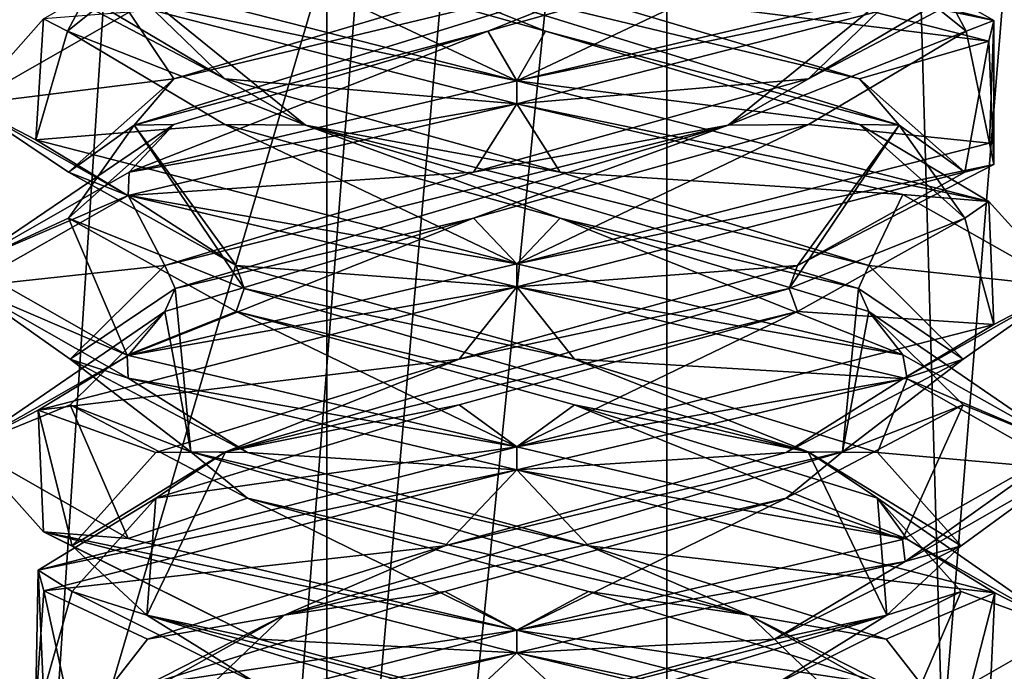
# Model space of a CAD drawing. Header units: millimetres. Extents: x -19 to 152, y -2 to 200.
# Tile 76 of 162: x 7 to 9.69, y 25.69 to 27.47. Entities that reach past the tile are written whole.
import ezdxf

# ---------------------------------------------------------------- set-up
doc = ezdxf.new("R2010")
doc.units = ezdxf.units.MM
doc.header["$LTSCALE"] = 65.185185
for name, color, linetype in [('164', 7, 'CONTINUOUS'), ('20', 7, 'CONTINUOUS'), ('21', 7, 'CONTINUOUS'), ('22', 7, 'CONTINUOUS'), ('32', 7, 'CONTINUOUS'), ('33', 7, 'CONTINUOUS'), ('34', 7, 'CONTINUOUS'), ('44', 7, 'CONTINUOUS'), ('45', 7, 'CONTINUOUS'), ('46', 7, 'CONTINUOUS'), ('5', 7, 'CONTINUOUS'), ('65', 7, 'CONTINUOUS'), ('66', 7, 'CONTINUOUS'), ('67', 7, 'CONTINUOUS'), ('672', 7, 'CONTINUOUS'), ('781', 7, 'CONTINUOUS'), ('782', 7, 'CONTINUOUS')]:
    doc.layers.add(name, color=color, linetype=linetype)

msp = doc.modelspace()

# ---------------------------------------------------------------- linework, layer by layer
at = {"layer": '164', "color": 7, "linetype": 'Continuous'}
for points in [[(8.3562, 27.7375, -11.4586), (8.3562, 27.8, -11.4586), (9.6584, 27.4653, -10.7031), (8.3562, 27.7375, -11.4586)], [(9.6449, 27.4085, -10.7262), (8.3562, 27.7375, -11.4586), (9.6584, 27.4653, -10.7031), (9.6449, 27.4085, -10.7262)], [(8.3562, 27.3, -8.4586), (8.3562, 27.2375, -8.4586), (9.6527, 27.5697, -9.2041), (8.3562, 27.3, -8.4586)], [(9.4165, 27.5499, -8.8975), (8.3562, 27.3, -8.4586), (9.6527, 27.5697, -9.2041), (9.4165, 27.5499, -8.8975)], [(9.6584, 27.0721, -9.2139), (9.6449, 27.4085, -10.7262), (9.6584, 27.4653, -10.7031), (9.6584, 27.0721, -9.2139)], [(9.6584, 27.0721, -9.2139), (9.6584, 27.4653, -10.7031), (9.6473, 27.13, -9.1949), (9.6584, 27.0721, -9.2139)], [(8.3562, 27.2375, -11.4586), (8.3562, 27.3, -11.4586), (9.6449, 26.971, -10.7262), (8.3562, 27.2375, -11.4586)], [(9.4099, 26.9896, -11.0262), (8.3562, 27.2375, -11.4586), (9.6449, 26.971, -10.7262), (9.4099, 26.9896, -11.0262)], [(8.3562, 26.8, -8.4586), (9.6584, 27.0721, -9.2139), (9.6473, 27.13, -9.1949), (8.3562, 26.8, -8.4586)], [(8.3562, 26.8, -8.4586), (8.3562, 26.7375, -8.4586), (9.6584, 27.0721, -9.2139), (8.3562, 26.8, -8.4586)], [(9.8562, 26.7377, -9.9594), (9.4099, 26.9896, -11.0262), (9.6449, 26.971, -10.7262), (9.8562, 26.7377, -9.9594)], [(9.8562, 26.7377, -9.9594), (9.6449, 26.971, -10.7262), (9.6584, 26.6346, -9.2139), (9.8562, 26.7377, -9.9594)], [(8.3562, 26.7375, -11.4586), (8.3562, 26.8, -11.4586), (9.4099, 26.5521, -11.0262), (8.3562, 26.7375, -11.4586)], [(9.4218, 26.486, -11.0143), (8.3562, 26.7375, -11.4586), (9.4099, 26.5521, -11.0262), (9.4218, 26.486, -11.0143)], [(9.4093, 26.4852, -8.8904), (9.8562, 26.7377, -9.9594), (9.6584, 26.6346, -9.2139), (9.4093, 26.4852, -8.8904)], [(8.3562, 26.3, -8.4586), (9.4093, 26.4852, -8.8904), (9.6584, 26.6346, -9.2139), (8.3562, 26.3, -8.4586)], [(9.4218, 26.486, -11.0143), (9.4099, 26.5521, -11.0262), (9.8562, 26.3002, -9.9594), (9.4218, 26.486, -11.0143)], [(8.3562, 26.3, -8.4586), (8.3562, 26.2375, -8.4586), (9.4093, 26.4852, -8.8904), (8.3562, 26.3, -8.4586)], [(9.8562, 26.2392, -9.9667), (9.4218, 26.486, -11.0143), (9.8562, 26.3002, -9.9594), (9.8562, 26.2392, -9.9667)], [(8.3562, 26.2375, -11.4586), (8.3562, 26.3, -11.4586), (9.4218, 26.0485, -11.0143), (8.3562, 26.2375, -11.4586)], [(9.4168, 25.9875, -8.8978), (9.8562, 26.3002, -9.9594), (9.4093, 26.0477, -8.8904), (9.4168, 25.9875, -8.8978)], [(9.4168, 25.9875, -8.8978), (9.8562, 26.2392, -9.9667), (9.8562, 26.3002, -9.9594), (9.4168, 25.9875, -8.8978)], [(8.3562, 26.2375, -11.4586), (9.4218, 26.0485, -11.0143), (9.6612, 25.9016, -10.6982), (8.3562, 26.2375, -11.4586)], [(8.3562, 25.8, -8.4586), (9.4168, 25.9875, -8.8978), (9.4093, 26.0477, -8.8904), (8.3562, 25.8, -8.4586)], [(9.4218, 26.0485, -11.0143), (9.8562, 25.8017, -9.9667), (9.6612, 25.9016, -10.6982), (9.4218, 26.0485, -11.0143)], [(8.3562, 25.8, -8.4586), (8.3562, 25.7375, -8.4586), (9.4168, 25.9875, -8.8978), (8.3562, 25.8, -8.4586)], [(9.8562, 25.8017, -9.9667), (9.6457, 25.5668, -9.1922), (9.6612, 25.9016, -10.6982), (9.8562, 25.8017, -9.9667)], [(8.3562, 25.7375, -11.4586), (8.3562, 25.8, -11.4586), (9.6612, 25.4642, -10.6983), (8.3562, 25.7375, -11.4586)], [(9.8562, 25.8017, -9.9667), (9.4168, 25.55, -8.8978), (9.6457, 25.5668, -9.1922), (9.8562, 25.8017, -9.9667)], [(9.5194, 25.455, -10.9057), (8.3562, 25.7375, -11.4586), (9.6612, 25.4642, -10.6983), (9.5194, 25.455, -10.9057)]]:
    msp.add_3dface(points, dxfattribs=at)
at = {"layer": '20', "color": 7, "linetype": 'Continuous'}
for points in [[(8.2775, 27.4358, -8.7317), (8.3562, 27.3, -8.4586), (9.1827, 27.6909, -9.0485), (8.2775, 27.4358, -8.7317)], [(8.3562, 27.3, -8.4586), (9.4165, 27.5499, -8.8975), (9.1827, 27.6909, -9.0485), (8.3562, 27.3, -8.4586)], [(7.2976, 27.0506, -8.8959), (8.3562, 27.3, -8.4586), (8.2775, 27.4358, -8.7317), (7.2976, 27.0506, -8.8959)], [(7.4201, 27.1807, -9.1617), (7.2976, 27.0506, -8.8959), (8.2775, 27.4358, -8.7317), (7.4201, 27.1807, -9.1617)], [(6.8563, 26.7984, -9.9662), (7.2976, 27.0506, -8.8959), (7.4201, 27.1807, -9.1617), (6.8563, 26.7984, -9.9662)], [(7.1326, 26.9256, -10.0766), (6.8563, 26.7984, -9.9662), (7.4201, 27.1807, -9.1617), (7.1326, 26.9256, -10.0766)], [(7.2928, 26.5508, -11.0165), (6.8563, 26.7984, -9.9662), (7.1326, 26.9256, -10.0766), (7.2928, 26.5508, -11.0165)], [(7.5897, 26.6705, -10.9197), (7.2928, 26.5508, -11.0165), (7.1326, 26.9256, -10.0766), (7.5897, 26.6705, -10.9197)], [(8.3562, 26.3, -11.4586), (7.2928, 26.5508, -11.0165), (7.5897, 26.6705, -10.9197), (8.3562, 26.3, -11.4586)], [(8.5134, 26.4154, -11.1779), (8.3562, 26.3, -11.4586), (7.5897, 26.6705, -10.9197), (8.5134, 26.4154, -11.1779)], [(9.4218, 26.0485, -11.0143), (8.3562, 26.3, -11.4586), (8.5134, 26.4154, -11.1779), (9.4218, 26.0485, -11.0143)], [(9.3415, 26.1603, -10.6939), (9.4218, 26.0485, -11.0143), (8.5134, 26.4154, -11.1779), (9.3415, 26.1603, -10.6939)], [(9.8562, 25.8017, -9.9667), (9.4218, 26.0485, -11.0143), (9.3415, 26.1603, -10.6939), (9.8562, 25.8017, -9.9667)], [(9.5698, 25.9052, -9.7624), (9.8562, 25.8017, -9.9667), (9.3415, 26.1603, -10.6939), (9.5698, 25.9052, -9.7624)], [(9.0596, 25.6501, -8.9503), (9.4168, 25.55, -8.8978), (9.5698, 25.9052, -9.7624), (9.0596, 25.6501, -8.9503)], [(9.4168, 25.55, -8.8978), (9.8562, 25.8017, -9.9667), (9.5698, 25.9052, -9.7624), (9.4168, 25.55, -8.8978)]]:
    msp.add_3dface(points, dxfattribs=at)
at = {"layer": '21', "color": 7, "linetype": 'Continuous'}
for points in [[(8.2775, 27.4358, -8.7317), (9.1827, 27.6909, -9.0485), (8.7504, 27.6259, -8.8323), (8.2775, 27.4358, -8.7317)], [(7.3118, 27.1795, -9.3814), (8.2775, 27.4358, -8.7317), (8.7504, 27.6259, -8.8323), (7.3118, 27.1795, -9.3814)], [(7.3118, 27.1795, -9.3814), (8.7504, 27.6259, -8.8323), (7.4201, 27.3057, -9.1617), (7.3118, 27.1795, -9.3814)], [(7.4201, 27.3057, -9.1617), (8.7504, 27.6259, -8.8323), (8.2775, 27.5608, -8.7317), (7.4201, 27.3057, -9.1617)], [(7.4201, 27.1807, -9.1617), (8.2775, 27.4358, -8.7317), (7.3118, 27.1795, -9.3814), (7.4201, 27.1807, -9.1617)], [(7.1326, 27.0506, -10.0766), (7.3118, 27.1795, -9.3814), (7.4201, 27.3057, -9.1617), (7.1326, 27.0506, -10.0766)], [(7.1326, 26.9256, -10.0766), (7.4201, 27.1807, -9.1617), (7.3118, 27.1795, -9.3814), (7.1326, 26.9256, -10.0766)], [(7.6122, 26.733, -10.8915), (7.1326, 26.9256, -10.0766), (7.3118, 27.1795, -9.3814), (7.6122, 26.733, -10.8915)], [(7.5897, 26.7955, -10.9197), (7.3118, 27.1795, -9.3814), (7.1326, 27.0506, -10.0766), (7.5897, 26.7955, -10.9197)], [(7.6122, 26.733, -10.8915), (7.3118, 27.1795, -9.3814), (7.5897, 26.7955, -10.9197), (7.6122, 26.733, -10.8915)], [(7.5897, 26.6705, -10.9197), (7.1326, 26.9256, -10.0766), (7.6122, 26.733, -10.8915), (7.5897, 26.6705, -10.9197)], [(8.5134, 26.5404, -11.1779), (7.6122, 26.733, -10.8915), (7.5897, 26.7955, -10.9197), (8.5134, 26.5404, -11.1779)], [(9.1514, 26.2866, -10.8483), (7.5897, 26.6705, -10.9197), (7.6122, 26.733, -10.8915), (9.1514, 26.2866, -10.8483)], [(9.1514, 26.2866, -10.8483), (7.6122, 26.733, -10.8915), (8.5134, 26.5404, -11.1779), (9.1514, 26.2866, -10.8483)], [(8.5134, 26.4154, -11.1779), (7.5897, 26.6705, -10.9197), (9.1514, 26.2866, -10.8483), (8.5134, 26.4154, -11.1779)], [(9.3415, 26.2853, -10.6939), (9.1514, 26.2866, -10.8483), (8.5134, 26.5404, -11.1779), (9.3415, 26.2853, -10.6939)], [(9.3415, 26.1603, -10.6939), (8.5134, 26.4154, -11.1779), (9.1514, 26.2866, -10.8483), (9.3415, 26.1603, -10.6939)], [(9.3666, 25.8402, -9.3237), (9.3415, 26.1603, -10.6939), (9.1514, 26.2866, -10.8483), (9.3666, 25.8402, -9.3237)], [(9.3666, 25.8402, -9.3237), (9.1514, 26.2866, -10.8483), (9.5698, 26.0302, -9.7624), (9.3666, 25.8402, -9.3237)], [(9.5698, 26.0302, -9.7624), (9.1514, 26.2866, -10.8483), (9.3415, 26.2853, -10.6939), (9.5698, 26.0302, -9.7624)], [(9.5698, 25.9052, -9.7624), (9.3415, 26.1603, -10.6939), (9.3666, 25.8402, -9.3237), (9.5698, 25.9052, -9.7624)], [(9.0596, 25.7751, -8.9503), (9.3666, 25.8402, -9.3237), (9.5698, 26.0302, -9.7624), (9.0596, 25.7751, -8.9503)], [(9.0596, 25.6501, -8.9503), (9.5698, 25.9052, -9.7624), (9.3666, 25.8402, -9.3237), (9.0596, 25.6501, -8.9503)], [(7.8996, 25.3938, -8.8561), (9.0596, 25.6501, -8.9503), (9.3666, 25.8402, -9.3237), (7.8996, 25.3938, -8.8561)], [(7.8996, 25.3938, -8.8561), (9.3666, 25.8402, -9.3237), (8.1212, 25.52, -8.7519), (7.8996, 25.3938, -8.8561)], [(8.1212, 25.52, -8.7519), (9.3666, 25.8402, -9.3237), (9.0596, 25.7751, -8.9503), (8.1212, 25.52, -8.7519)]]:
    msp.add_3dface(points, dxfattribs=at)
at = {"layer": '22', "color": 7, "linetype": 'Continuous'}
for points in [[(7.2976, 27.4881, -8.8959), (7.4201, 27.3057, -9.1617), (8.2775, 27.5608, -8.7317), (7.2976, 27.4881, -8.8959)], [(7.2976, 27.4881, -8.8959), (6.8563, 27.2359, -9.9662), (7.4201, 27.3057, -9.1617), (7.2976, 27.4881, -8.8959)], [(6.8563, 27.2359, -9.9662), (7.1326, 27.0506, -10.0766), (7.4201, 27.3057, -9.1617), (6.8563, 27.2359, -9.9662)], [(6.8563, 27.2359, -9.9662), (7.2928, 26.9883, -11.0165), (7.1326, 27.0506, -10.0766), (6.8563, 27.2359, -9.9662)], [(7.2928, 26.9883, -11.0165), (7.5897, 26.7955, -10.9197), (7.1326, 27.0506, -10.0766), (7.2928, 26.9883, -11.0165)], [(7.2928, 26.9883, -11.0165), (8.3562, 26.7375, -11.4586), (7.5897, 26.7955, -10.9197), (7.2928, 26.9883, -11.0165)], [(8.3562, 26.7375, -11.4586), (8.5134, 26.5404, -11.1779), (7.5897, 26.7955, -10.9197), (8.3562, 26.7375, -11.4586)], [(8.5134, 26.5404, -11.1779), (8.3562, 26.7375, -11.4586), (9.4218, 26.486, -11.0143), (8.5134, 26.5404, -11.1779)], [(9.3415, 26.2853, -10.6939), (8.5134, 26.5404, -11.1779), (9.4218, 26.486, -11.0143), (9.3415, 26.2853, -10.6939)], [(9.8562, 26.2392, -9.9667), (9.3415, 26.2853, -10.6939), (9.4218, 26.486, -11.0143), (9.8562, 26.2392, -9.9667)], [(9.5698, 26.0302, -9.7624), (9.3415, 26.2853, -10.6939), (9.8562, 26.2392, -9.9667), (9.5698, 26.0302, -9.7624)], [(9.4168, 25.9875, -8.8978), (9.5698, 26.0302, -9.7624), (9.8562, 26.2392, -9.9667), (9.4168, 25.9875, -8.8978)], [(9.0596, 25.7751, -8.9503), (9.5698, 26.0302, -9.7624), (9.4168, 25.9875, -8.8978), (9.0596, 25.7751, -8.9503)], [(8.3562, 25.7375, -8.4586), (9.0596, 25.7751, -8.9503), (9.4168, 25.9875, -8.8978), (8.3562, 25.7375, -8.4586)], [(8.3562, 25.7375, -8.4586), (8.1212, 25.52, -8.7519), (9.0596, 25.7751, -8.9503), (8.3562, 25.7375, -8.4586)], [(8.3562, 25.7375, -8.4586), (7.1874, 25.4531, -9.0185), (8.1212, 25.52, -8.7519), (8.3562, 25.7375, -8.4586)]]:
    msp.add_3dface(points, dxfattribs=at)
at = {"layer": '32', "color": 7, "linetype": 'Continuous'}
for points in [[(7.1294, 27.4358, -10.0373), (7.0643, 27.4696, -9.1965), (7.4462, 27.6909, -9.1321), (7.1294, 27.4358, -10.0373)], [(7.043, 27.1395, -10.6834), (7.0643, 27.4696, -9.1965), (7.1294, 27.4358, -10.0373), (7.043, 27.1395, -10.6834)], [(7.5593, 27.1807, -10.8947), (7.043, 27.1395, -10.6834), (7.1294, 27.4358, -10.0373), (7.5593, 27.1807, -10.8947)], [(8.3562, 26.8, -11.4586), (7.043, 27.1395, -10.6834), (7.5593, 27.1807, -10.8947), (8.3562, 26.8, -11.4586)], [(8.4743, 26.9256, -11.1823), (8.3562, 26.8, -11.4586), (7.5593, 27.1807, -10.8947), (8.4743, 26.9256, -11.1823)], [(9.4099, 26.5521, -11.0262), (8.3562, 26.8, -11.4586), (8.4743, 26.9256, -11.1823), (9.4099, 26.5521, -11.0262)], [(9.3174, 26.6705, -10.7251), (9.4099, 26.5521, -11.0262), (8.4743, 26.9256, -11.1823), (9.3174, 26.6705, -10.7251)], [(9.8562, 26.3002, -9.9594), (9.4099, 26.5521, -11.0262), (9.3174, 26.6705, -10.7251), (9.8562, 26.3002, -9.9594)], [(9.5755, 26.4154, -9.8014), (9.8562, 26.3002, -9.9594), (9.3174, 26.6705, -10.7251), (9.5755, 26.4154, -9.8014)], [(9.0915, 26.1603, -8.9733), (9.4093, 26.0477, -8.8904), (9.5755, 26.4154, -9.8014), (9.0915, 26.1603, -8.9733)], [(9.4093, 26.0477, -8.8904), (9.8562, 26.3002, -9.9594), (9.5755, 26.4154, -9.8014), (9.4093, 26.0477, -8.8904)], [(8.16, 25.9052, -8.745), (8.3562, 25.8, -8.4586), (9.0915, 26.1603, -8.9733), (8.16, 25.9052, -8.745)], [(8.3562, 25.8, -8.4586), (9.4093, 26.0477, -8.8904), (9.0915, 26.1603, -8.9733), (8.3562, 25.8, -8.4586)], [(7.3479, 25.6501, -9.2552), (8.3562, 25.8, -8.4586), (8.16, 25.9052, -8.745), (7.3479, 25.6501, -9.2552)], [(7.0648, 25.4699, -9.1955), (8.3562, 25.8, -8.4586), (7.3479, 25.6501, -9.2552), (7.0648, 25.4699, -9.1955)]]:
    msp.add_3dface(points, dxfattribs=at)
at = {"layer": '33', "color": 7, "linetype": 'Continuous'}
for points in [[(7.1294, 27.4358, -10.0373), (7.4462, 27.6909, -9.1321), (7.2299, 27.6259, -9.5645), (7.1294, 27.4358, -10.0373)], [(7.779, 27.1795, -11.003), (7.1294, 27.4358, -10.0373), (7.2299, 27.6259, -9.5645), (7.779, 27.1795, -11.003)], [(7.5593, 27.3057, -10.8947), (7.2299, 27.6259, -9.5645), (7.1294, 27.5608, -10.0373), (7.5593, 27.3057, -10.8947)], [(7.779, 27.1795, -11.003), (7.2299, 27.6259, -9.5645), (7.5593, 27.3057, -10.8947), (7.779, 27.1795, -11.003)], [(7.5593, 27.1807, -10.8947), (7.1294, 27.4358, -10.0373), (7.779, 27.1795, -11.003), (7.5593, 27.1807, -10.8947)], [(8.4743, 27.0506, -11.1823), (7.779, 27.1795, -11.003), (7.5593, 27.3057, -10.8947), (8.4743, 27.0506, -11.1823)], [(8.4743, 26.9256, -11.1823), (7.5593, 27.1807, -10.8947), (7.779, 27.1795, -11.003), (8.4743, 26.9256, -11.1823)], [(9.2892, 26.733, -10.7026), (8.4743, 26.9256, -11.1823), (7.779, 27.1795, -11.003), (9.2892, 26.733, -10.7026)], [(9.2892, 26.733, -10.7026), (7.779, 27.1795, -11.003), (9.3174, 26.7955, -10.7251), (9.2892, 26.733, -10.7026)], [(9.3174, 26.7955, -10.7251), (7.779, 27.1795, -11.003), (8.4743, 27.0506, -11.1823), (9.3174, 26.7955, -10.7251)], [(9.3174, 26.6705, -10.7251), (8.4743, 26.9256, -11.1823), (9.2892, 26.733, -10.7026), (9.3174, 26.6705, -10.7251)], [(9.5755, 26.5404, -9.8014), (9.2892, 26.733, -10.7026), (9.3174, 26.7955, -10.7251), (9.5755, 26.5404, -9.8014)], [(9.246, 26.2866, -9.1634), (9.3174, 26.6705, -10.7251), (9.2892, 26.733, -10.7026), (9.246, 26.2866, -9.1634)], [(9.246, 26.2866, -9.1634), (9.2892, 26.733, -10.7026), (9.5755, 26.5404, -9.8014), (9.246, 26.2866, -9.1634)], [(9.5755, 26.4154, -9.8014), (9.3174, 26.6705, -10.7251), (9.246, 26.2866, -9.1634), (9.5755, 26.4154, -9.8014)], [(9.0915, 26.2853, -8.9733), (9.246, 26.2866, -9.1634), (9.5755, 26.5404, -9.8014), (9.0915, 26.2853, -8.9733)], [(9.0915, 26.1603, -8.9733), (9.5755, 26.4154, -9.8014), (9.246, 26.2866, -9.1634), (9.0915, 26.1603, -8.9733)], [(7.7214, 25.8402, -8.9482), (9.0915, 26.1603, -8.9733), (9.246, 26.2866, -9.1634), (7.7214, 25.8402, -8.9482)], [(7.7214, 25.8402, -8.9482), (9.246, 26.2866, -9.1634), (8.16, 26.0302, -8.745), (7.7214, 25.8402, -8.9482)], [(8.16, 26.0302, -8.745), (9.246, 26.2866, -9.1634), (9.0915, 26.2853, -8.9733), (8.16, 26.0302, -8.745)], [(8.16, 25.9052, -8.745), (9.0915, 26.1603, -8.9733), (7.7214, 25.8402, -8.9482), (8.16, 25.9052, -8.745)], [(7.3479, 25.7751, -9.2552), (7.7214, 25.8402, -8.9482), (8.16, 26.0302, -8.745), (7.3479, 25.7751, -9.2552)], [(7.3479, 25.6501, -9.2552), (8.16, 25.9052, -8.745), (7.7214, 25.8402, -8.9482), (7.3479, 25.6501, -9.2552)], [(7.2538, 25.3938, -10.4152), (7.7214, 25.8402, -8.9482), (7.1495, 25.52, -10.1936), (7.2538, 25.3938, -10.4152)], [(7.1495, 25.52, -10.1936), (7.7214, 25.8402, -8.9482), (7.3479, 25.7751, -9.2552), (7.1495, 25.52, -10.1936)], [(7.2538, 25.3938, -10.4152), (7.3479, 25.6501, -9.2552), (7.7214, 25.8402, -8.9482), (7.2538, 25.3938, -10.4152)]]:
    msp.add_3dface(points, dxfattribs=at)
at = {"layer": '34', "color": 7, "linetype": 'Continuous'}
for points in [[(7.0493, 27.5742, -10.6947), (8.3562, 27.2375, -11.4586), (7.5593, 27.3057, -10.8947), (7.0493, 27.5742, -10.6947)], [(7.0493, 27.5742, -10.6947), (7.5593, 27.3057, -10.8947), (7.1294, 27.5608, -10.0373), (7.0493, 27.5742, -10.6947)], [(8.3562, 27.2375, -11.4586), (8.4743, 27.0506, -11.1823), (7.5593, 27.3057, -10.8947), (8.3562, 27.2375, -11.4586)], [(8.4743, 27.0506, -11.1823), (8.3562, 27.2375, -11.4586), (9.4099, 26.9896, -11.0262), (8.4743, 27.0506, -11.1823)], [(9.3174, 26.7955, -10.7251), (8.4743, 27.0506, -11.1823), (9.4099, 26.9896, -11.0262), (9.3174, 26.7955, -10.7251)], [(9.8562, 26.7377, -9.9594), (9.3174, 26.7955, -10.7251), (9.4099, 26.9896, -11.0262), (9.8562, 26.7377, -9.9594)], [(9.5755, 26.5404, -9.8014), (9.3174, 26.7955, -10.7251), (9.8562, 26.7377, -9.9594), (9.5755, 26.5404, -9.8014)], [(9.4093, 26.4852, -8.8904), (9.5755, 26.5404, -9.8014), (9.8562, 26.7377, -9.9594), (9.4093, 26.4852, -8.8904)], [(9.0915, 26.2853, -8.9733), (9.5755, 26.5404, -9.8014), (9.4093, 26.4852, -8.8904), (9.0915, 26.2853, -8.9733)], [(8.3562, 26.2375, -8.4586), (9.0915, 26.2853, -8.9733), (9.4093, 26.4852, -8.8904), (8.3562, 26.2375, -8.4586)], [(8.3562, 26.2375, -8.4586), (8.16, 26.0302, -8.745), (9.0915, 26.2853, -8.9733), (8.3562, 26.2375, -8.4586)], [(8.3562, 26.2375, -8.4586), (7.0648, 25.9074, -9.1955), (8.16, 26.0302, -8.745), (8.3562, 26.2375, -8.4586)], [(7.0648, 25.9074, -9.1955), (7.3479, 25.7751, -9.2552), (8.16, 26.0302, -8.745), (7.0648, 25.9074, -9.1955)], [(7.0648, 25.9074, -9.1955), (7.0422, 25.5773, -10.6819), (7.1495, 25.52, -10.1936), (7.0648, 25.9074, -9.1955)], [(7.0648, 25.9074, -9.1955), (7.1495, 25.52, -10.1936), (7.3479, 25.7751, -9.2552), (7.0648, 25.9074, -9.1955)]]:
    msp.add_3dface(points, dxfattribs=at)
at = {"layer": '44', "color": 7, "linetype": 'Continuous'}
for points in [[(8.3562, 27.3, -11.4586), (7.0631, 27.6309, -10.7187), (7.5297, 27.6909, -10.8687), (8.3562, 27.3, -11.4586)], [(8.435, 27.4358, -11.1854), (8.3562, 27.3, -11.4586), (7.5297, 27.6909, -10.8687), (8.435, 27.4358, -11.1854)], [(9.2923, 27.1807, -10.7555), (8.3562, 27.3, -11.4586), (8.435, 27.4358, -11.1854), (9.2923, 27.1807, -10.7555)], [(9.6449, 26.971, -10.7262), (8.3562, 27.3, -11.4586), (9.2923, 27.1807, -10.7555), (9.6449, 26.971, -10.7262)], [(9.5799, 26.9256, -9.8405), (9.6449, 26.971, -10.7262), (9.2923, 27.1807, -10.7555), (9.5799, 26.9256, -9.8405)], [(9.6584, 26.6346, -9.2139), (9.6449, 26.971, -10.7262), (9.5799, 26.9256, -9.8405), (9.6584, 26.6346, -9.2139)], [(9.1227, 26.6705, -8.9974), (9.6584, 26.6346, -9.2139), (9.5799, 26.9256, -9.8405), (9.1227, 26.6705, -8.9974)], [(8.199, 26.4154, -8.7393), (8.3562, 26.3, -8.4586), (9.1227, 26.6705, -8.9974), (8.199, 26.4154, -8.7393)], [(8.3562, 26.3, -8.4586), (9.6584, 26.6346, -9.2139), (9.1227, 26.6705, -8.9974), (8.3562, 26.3, -8.4586)], [(7.371, 26.1603, -9.2233), (8.3562, 26.3, -8.4586), (8.199, 26.4154, -8.7393), (7.371, 26.1603, -9.2233)], [(7.0493, 25.9633, -9.2224), (8.3562, 26.3, -8.4586), (7.371, 26.1603, -9.2233), (7.0493, 25.9633, -9.2224)], [(7.1426, 25.9052, -10.1548), (7.0493, 25.9633, -9.2224), (7.371, 26.1603, -9.2233), (7.1426, 25.9052, -10.1548)], [(7.0639, 25.6305, -10.72), (7.0493, 25.9633, -9.2224), (7.1426, 25.9052, -10.1548), (7.0639, 25.6305, -10.72)], [(7.6529, 25.6501, -10.9669), (7.0639, 25.6305, -10.72), (7.1426, 25.9052, -10.1548), (7.6529, 25.6501, -10.9669)]]:
    msp.add_3dface(points, dxfattribs=at)
at = {"layer": '45', "color": 7, "linetype": 'Continuous'}
for points in [[(8.435, 27.4358, -11.1854), (7.5297, 27.6909, -10.8687), (7.9621, 27.6259, -11.0849), (8.435, 27.4358, -11.1854)], [(9.4006, 27.1795, -10.5358), (8.435, 27.4358, -11.1854), (7.9621, 27.6259, -11.0849), (9.4006, 27.1795, -10.5358)], [(9.4006, 27.1795, -10.5358), (7.9621, 27.6259, -11.0849), (9.2923, 27.3057, -10.7555), (9.4006, 27.1795, -10.5358)], [(9.2923, 27.3057, -10.7555), (7.9621, 27.6259, -11.0849), (8.435, 27.5608, -11.1854), (9.2923, 27.3057, -10.7555)], [(9.2923, 27.1807, -10.7555), (8.435, 27.4358, -11.1854), (9.4006, 27.1795, -10.5358), (9.2923, 27.1807, -10.7555)], [(9.5799, 27.0506, -9.8405), (9.4006, 27.1795, -10.5358), (9.2923, 27.3057, -10.7555), (9.5799, 27.0506, -9.8405)], [(9.5799, 26.9256, -9.8405), (9.2923, 27.1807, -10.7555), (9.4006, 27.1795, -10.5358), (9.5799, 26.9256, -9.8405)], [(9.1002, 26.733, -9.0256), (9.5799, 26.9256, -9.8405), (9.4006, 27.1795, -10.5358), (9.1002, 26.733, -9.0256)], [(9.1002, 26.733, -9.0256), (9.4006, 27.1795, -10.5358), (9.1227, 26.7955, -8.9974), (9.1002, 26.733, -9.0256)], [(9.1227, 26.7955, -8.9974), (9.4006, 27.1795, -10.5358), (9.5799, 27.0506, -9.8405), (9.1227, 26.7955, -8.9974)], [(9.1227, 26.6705, -8.9974), (9.5799, 26.9256, -9.8405), (9.1002, 26.733, -9.0256), (9.1227, 26.6705, -8.9974)], [(8.199, 26.5404, -8.7393), (9.1002, 26.733, -9.0256), (9.1227, 26.7955, -8.9974), (8.199, 26.5404, -8.7393)], [(7.5611, 26.2866, -9.0688), (9.1227, 26.6705, -8.9974), (9.1002, 26.733, -9.0256), (7.5611, 26.2866, -9.0688)], [(7.5611, 26.2866, -9.0688), (9.1002, 26.733, -9.0256), (8.199, 26.5404, -8.7393), (7.5611, 26.2866, -9.0688)], [(8.199, 26.4154, -8.7393), (9.1227, 26.6705, -8.9974), (7.5611, 26.2866, -9.0688), (8.199, 26.4154, -8.7393)], [(7.371, 26.2853, -9.2233), (7.5611, 26.2866, -9.0688), (8.199, 26.5404, -8.7393), (7.371, 26.2853, -9.2233)], [(7.371, 26.1603, -9.2233), (8.199, 26.4154, -8.7393), (7.5611, 26.2866, -9.0688), (7.371, 26.1603, -9.2233)], [(7.3459, 25.8402, -10.5934), (7.5611, 26.2866, -9.0688), (7.1426, 26.0302, -10.1548), (7.3459, 25.8402, -10.5934)], [(7.1426, 26.0302, -10.1548), (7.5611, 26.2866, -9.0688), (7.371, 26.2853, -9.2233), (7.1426, 26.0302, -10.1548)], [(7.3459, 25.8402, -10.5934), (7.371, 26.1603, -9.2233), (7.5611, 26.2866, -9.0688), (7.3459, 25.8402, -10.5934)], [(7.1426, 25.9052, -10.1548), (7.371, 26.1603, -9.2233), (7.3459, 25.8402, -10.5934), (7.1426, 25.9052, -10.1548)], [(7.6529, 25.7751, -10.9669), (7.3459, 25.8402, -10.5934), (7.1426, 26.0302, -10.1548), (7.6529, 25.7751, -10.9669)], [(7.6529, 25.6501, -10.9669), (7.1426, 25.9052, -10.1548), (7.3459, 25.8402, -10.5934), (7.6529, 25.6501, -10.9669)], [(8.8129, 25.3938, -11.061), (7.6529, 25.6501, -10.9669), (7.3459, 25.8402, -10.5934), (8.8129, 25.3938, -11.061)], [(8.8129, 25.3938, -11.061), (7.3459, 25.8402, -10.5934), (8.5912, 25.52, -11.1653), (8.8129, 25.3938, -11.061)], [(8.5912, 25.52, -11.1653), (7.3459, 25.8402, -10.5934), (7.6529, 25.7751, -10.9669), (8.5912, 25.52, -11.1653)]]:
    msp.add_3dface(points, dxfattribs=at)
at = {"layer": '46', "color": 7, "linetype": 'Continuous'}
for points in [[(8.435, 27.5608, -11.1854), (8.3562, 27.7375, -11.4586), (9.6449, 27.4085, -10.7262), (8.435, 27.5608, -11.1854)], [(9.2923, 27.3057, -10.7555), (8.435, 27.5608, -11.1854), (9.6449, 27.4085, -10.7262), (9.2923, 27.3057, -10.7555)], [(9.5799, 27.0506, -9.8405), (9.2923, 27.3057, -10.7555), (9.6449, 27.4085, -10.7262), (9.5799, 27.0506, -9.8405)], [(9.6584, 27.0721, -9.2139), (9.5799, 27.0506, -9.8405), (9.6449, 27.4085, -10.7262), (9.6584, 27.0721, -9.2139)], [(8.3562, 26.7375, -8.4586), (9.1227, 26.7955, -8.9974), (9.6584, 27.0721, -9.2139), (8.3562, 26.7375, -8.4586)], [(9.1227, 26.7955, -8.9974), (9.5799, 27.0506, -9.8405), (9.6584, 27.0721, -9.2139), (9.1227, 26.7955, -8.9974)], [(8.3562, 26.7375, -8.4586), (8.199, 26.5404, -8.7393), (9.1227, 26.7955, -8.9974), (8.3562, 26.7375, -8.4586)], [(8.3562, 26.7375, -8.4586), (7.0493, 26.4008, -9.2224), (8.199, 26.5404, -8.7393), (8.3562, 26.7375, -8.4586)], [(7.0493, 26.4008, -9.2224), (7.371, 26.2853, -9.2233), (8.199, 26.5404, -8.7393), (7.0493, 26.4008, -9.2224)], [(7.0493, 26.4008, -9.2224), (7.0639, 26.068, -10.72), (7.1426, 26.0302, -10.1548), (7.0493, 26.4008, -9.2224)], [(7.0493, 26.4008, -9.2224), (7.1426, 26.0302, -10.1548), (7.371, 26.2853, -9.2233), (7.0493, 26.4008, -9.2224)], [(7.0639, 26.068, -10.72), (8.3562, 25.7375, -11.4586), (7.6529, 25.7751, -10.9669), (7.0639, 26.068, -10.72)], [(7.0639, 26.068, -10.72), (7.6529, 25.7751, -10.9669), (7.1426, 26.0302, -10.1548), (7.0639, 26.068, -10.72)], [(8.3562, 25.7375, -11.4586), (8.5912, 25.52, -11.1653), (7.6529, 25.7751, -10.9669), (8.3562, 25.7375, -11.4586)], [(8.5912, 25.52, -11.1653), (8.3562, 25.7375, -11.4586), (9.5194, 25.455, -10.9057), (8.5912, 25.52, -11.1653)]]:
    msp.add_3dface(points, dxfattribs=at)
at = {"layer": '5', "color": 7, "linetype": 'Continuous'}
for points in [[(8.3562, 27.3, -11.4586), (7.0493, 27.5742, -10.6947), (7.0631, 27.6309, -10.7187), (8.3562, 27.3, -11.4586)], [(8.3562, 27.2375, -11.4586), (7.0493, 27.5742, -10.6947), (8.3562, 27.3, -11.4586), (8.3562, 27.2375, -11.4586)], [(6.8563, 27.2359, -9.9662), (7.2976, 27.4881, -8.8959), (7.0643, 27.4696, -9.1965), (6.8563, 27.2359, -9.9662)], [(7.043, 27.1395, -10.6834), (6.8563, 27.2359, -9.9662), (7.0643, 27.4696, -9.1965), (7.043, 27.1395, -10.6834)], [(8.3562, 27.3, -8.4586), (7.2976, 27.0506, -8.8959), (8.3562, 27.2375, -8.4586), (8.3562, 27.3, -8.4586)], [(7.2928, 26.9883, -11.0165), (6.8563, 27.2359, -9.9662), (7.043, 27.1395, -10.6834), (7.2928, 26.9883, -11.0165)], [(8.3562, 27.2375, -8.4586), (7.2976, 27.0506, -8.8959), (7.2956, 26.9875, -8.8979), (8.3562, 27.2375, -8.4586)], [(8.3562, 26.8, -11.4586), (7.2928, 26.9883, -11.0165), (7.043, 27.1395, -10.6834), (8.3562, 26.8, -11.4586)], [(7.2976, 27.0506, -8.8959), (6.8563, 26.7984, -9.9662), (7.2956, 26.9875, -8.8979), (7.2976, 27.0506, -8.8959)], [(7.2956, 26.9875, -8.8979), (6.8563, 26.7984, -9.9662), (6.8562, 26.7376, -9.9582), (7.2956, 26.9875, -8.8979)], [(8.3562, 26.7375, -11.4586), (7.2928, 26.9883, -11.0165), (8.3562, 26.8, -11.4586), (8.3562, 26.7375, -11.4586)], [(6.8563, 26.7984, -9.9662), (7.2928, 26.5508, -11.0165), (6.8562, 26.7376, -9.9582), (6.8563, 26.7984, -9.9662)], [(8.3562, 26.7375, -8.4586), (8.3562, 26.8, -8.4586), (7.2956, 26.55, -8.8979), (8.3562, 26.7375, -8.4586)], [(6.8562, 26.7376, -9.9582), (7.2928, 26.5508, -11.0165), (7.2949, 26.4877, -11.0186), (6.8562, 26.7376, -9.9582)], [(7.0493, 26.4008, -9.2224), (8.3562, 26.7375, -8.4586), (7.2956, 26.55, -8.8979), (7.0493, 26.4008, -9.2224)], [(6.8562, 26.3001, -9.9582), (7.0493, 26.4008, -9.2224), (7.2956, 26.55, -8.8979), (6.8562, 26.3001, -9.9582)], [(7.2928, 26.5508, -11.0165), (8.3562, 26.3, -11.4586), (7.2949, 26.4877, -11.0186), (7.2928, 26.5508, -11.0165)], [(8.3562, 26.3, -11.4586), (8.3562, 26.2375, -11.4586), (7.2949, 26.4877, -11.0186), (8.3562, 26.3, -11.4586)], [(7.0639, 26.068, -10.72), (7.0493, 26.4008, -9.2224), (6.8562, 26.3001, -9.9582), (7.0639, 26.068, -10.72)], [(7.295, 26.0502, -11.0186), (7.0639, 26.068, -10.72), (6.8562, 26.3001, -9.9582), (7.295, 26.0502, -11.0186)], [(8.3562, 26.2375, -8.4586), (8.3562, 26.3, -8.4586), (7.0493, 25.9633, -9.2224), (8.3562, 26.2375, -8.4586)], [(7.0648, 25.9074, -9.1955), (8.3562, 26.2375, -8.4586), (7.0493, 25.9633, -9.2224), (7.0648, 25.9074, -9.1955)], [(8.3562, 25.7375, -11.4586), (7.0639, 26.068, -10.72), (8.3562, 25.8, -11.4586), (8.3562, 25.7375, -11.4586)], [(8.3562, 25.8, -11.4586), (7.0639, 26.068, -10.72), (7.295, 26.0502, -11.0186), (8.3562, 25.8, -11.4586)], [(7.0422, 25.5773, -10.6819), (7.0648, 25.9074, -9.1955), (7.0493, 25.9633, -9.2224), (7.0422, 25.5773, -10.6819)], [(7.0639, 25.6305, -10.72), (7.0422, 25.5773, -10.6819), (7.0493, 25.9633, -9.2224), (7.0639, 25.6305, -10.72)], [(8.3562, 25.7375, -8.4586), (8.3562, 25.8, -8.4586), (7.0648, 25.4699, -9.1955), (8.3562, 25.7375, -8.4586)], [(7.1874, 25.4531, -9.0185), (8.3562, 25.7375, -8.4586), (7.0648, 25.4699, -9.1955), (7.1874, 25.4531, -9.0185)]]:
    msp.add_3dface(points, dxfattribs=at)
at = {"layer": '65', "color": 7, "linetype": 'Continuous'}
for points in [[(8.3562, 27.8, -11.4586), (9.2663, 27.6909, -10.7851), (9.6584, 27.4653, -10.7031), (8.3562, 27.8, -11.4586)], [(9.2663, 27.6909, -10.7851), (9.5831, 27.4358, -9.8798), (9.6584, 27.4653, -10.7031), (9.2663, 27.6909, -10.7851)], [(9.6584, 27.4653, -10.7031), (9.5831, 27.4358, -9.8798), (9.6473, 27.13, -9.1949), (9.6584, 27.4653, -10.7031)], [(9.5831, 27.4358, -9.8798), (9.1531, 27.1807, -9.0225), (9.6473, 27.13, -9.1949), (9.5831, 27.4358, -9.8798)], [(8.2382, 26.9256, -8.7349), (8.3562, 26.8, -8.4586), (9.1531, 27.1807, -9.0225), (8.2382, 26.9256, -8.7349)], [(9.1531, 27.1807, -9.0225), (8.3562, 26.8, -8.4586), (9.6473, 27.13, -9.1949), (9.1531, 27.1807, -9.0225)], [(7.2956, 26.55, -8.8979), (8.3562, 26.8, -8.4586), (8.2382, 26.9256, -8.7349), (7.2956, 26.55, -8.8979)], [(7.3951, 26.6705, -9.1921), (7.2956, 26.55, -8.8979), (8.2382, 26.9256, -8.7349), (7.3951, 26.6705, -9.1921)], [(6.8562, 26.3001, -9.9582), (7.2956, 26.55, -8.8979), (7.3951, 26.6705, -9.1921), (6.8562, 26.3001, -9.9582)], [(7.137, 26.4154, -10.1158), (6.8562, 26.3001, -9.9582), (7.3951, 26.6705, -9.1921), (7.137, 26.4154, -10.1158)], [(7.295, 26.0502, -11.0186), (6.8562, 26.3001, -9.9582), (7.137, 26.4154, -10.1158), (7.295, 26.0502, -11.0186)], [(7.6209, 26.1603, -10.9438), (7.295, 26.0502, -11.0186), (7.137, 26.4154, -10.1158), (7.6209, 26.1603, -10.9438)], [(8.3562, 25.8, -11.4586), (7.295, 26.0502, -11.0186), (7.6209, 26.1603, -10.9438), (8.3562, 25.8, -11.4586)], [(8.5524, 25.9052, -11.1722), (8.3562, 25.8, -11.4586), (7.6209, 26.1603, -10.9438), (8.5524, 25.9052, -11.1722)], [(9.3645, 25.6501, -10.6619), (8.3562, 25.8, -11.4586), (8.5524, 25.9052, -11.1722), (9.3645, 25.6501, -10.6619)], [(8.3562, 25.8, -11.4586), (9.3645, 25.6501, -10.6619), (9.6612, 25.4642, -10.6983), (8.3562, 25.8, -11.4586)]]:
    msp.add_3dface(points, dxfattribs=at)
at = {"layer": '66', "color": 7, "linetype": 'Continuous'}
for points in [[(9.5831, 27.4358, -9.8798), (9.2663, 27.6909, -10.7851), (9.4826, 27.6259, -10.3527), (9.5831, 27.4358, -9.8798)], [(8.9335, 27.1795, -8.9142), (9.5831, 27.4358, -9.8798), (9.4826, 27.6259, -10.3527), (8.9335, 27.1795, -8.9142)], [(8.9335, 27.1795, -8.9142), (9.4826, 27.6259, -10.3527), (9.1531, 27.3057, -9.0225), (8.9335, 27.1795, -8.9142)], [(9.1531, 27.3057, -9.0225), (9.4826, 27.6259, -10.3527), (9.5831, 27.5608, -9.8798), (9.1531, 27.3057, -9.0225)], [(9.1531, 27.1807, -9.0225), (9.5831, 27.4358, -9.8798), (8.9335, 27.1795, -8.9142), (9.1531, 27.1807, -9.0225)], [(8.2382, 27.0506, -8.7349), (8.9335, 27.1795, -8.9142), (9.1531, 27.3057, -9.0225), (8.2382, 27.0506, -8.7349)], [(8.2382, 26.9256, -8.7349), (9.1531, 27.1807, -9.0225), (8.9335, 27.1795, -8.9142), (8.2382, 26.9256, -8.7349)], [(7.4233, 26.733, -9.2146), (8.9335, 27.1795, -8.9142), (7.3951, 26.7955, -9.1921), (7.4233, 26.733, -9.2146)], [(7.3951, 26.7955, -9.1921), (8.9335, 27.1795, -8.9142), (8.2382, 27.0506, -8.7349), (7.3951, 26.7955, -9.1921)], [(7.4233, 26.733, -9.2146), (8.2382, 26.9256, -8.7349), (8.9335, 27.1795, -8.9142), (7.4233, 26.733, -9.2146)], [(7.3951, 26.6705, -9.1921), (8.2382, 26.9256, -8.7349), (7.4233, 26.733, -9.2146), (7.3951, 26.6705, -9.1921)], [(7.137, 26.5404, -10.1158), (7.4233, 26.733, -9.2146), (7.3951, 26.7955, -9.1921), (7.137, 26.5404, -10.1158)], [(7.4665, 26.2866, -10.7537), (7.4233, 26.733, -9.2146), (7.137, 26.5404, -10.1158), (7.4665, 26.2866, -10.7537)], [(7.4665, 26.2866, -10.7537), (7.3951, 26.6705, -9.1921), (7.4233, 26.733, -9.2146), (7.4665, 26.2866, -10.7537)], [(7.137, 26.4154, -10.1158), (7.3951, 26.6705, -9.1921), (7.4665, 26.2866, -10.7537), (7.137, 26.4154, -10.1158)], [(7.6209, 26.2853, -10.9438), (7.4665, 26.2866, -10.7537), (7.137, 26.5404, -10.1158), (7.6209, 26.2853, -10.9438)], [(7.6209, 26.1603, -10.9438), (7.137, 26.4154, -10.1158), (7.4665, 26.2866, -10.7537), (7.6209, 26.1603, -10.9438)], [(8.9911, 25.8402, -10.969), (7.6209, 26.1603, -10.9438), (7.4665, 26.2866, -10.7537), (8.9911, 25.8402, -10.969)], [(8.9911, 25.8402, -10.969), (7.4665, 26.2866, -10.7537), (8.5524, 26.0302, -11.1722), (8.9911, 25.8402, -10.969)], [(8.5524, 26.0302, -11.1722), (7.4665, 26.2866, -10.7537), (7.6209, 26.2853, -10.9438), (8.5524, 26.0302, -11.1722)], [(8.5524, 25.9052, -11.1722), (7.6209, 26.1603, -10.9438), (8.9911, 25.8402, -10.969), (8.5524, 25.9052, -11.1722)], [(9.3645, 25.7751, -10.6619), (8.9911, 25.8402, -10.969), (8.5524, 26.0302, -11.1722), (9.3645, 25.7751, -10.6619)], [(9.3645, 25.6501, -10.6619), (8.5524, 25.9052, -11.1722), (8.9911, 25.8402, -10.969), (9.3645, 25.6501, -10.6619)], [(9.4587, 25.3938, -9.5019), (9.3645, 25.6501, -10.6619), (8.9911, 25.8402, -10.969), (9.4587, 25.3938, -9.5019)], [(9.4587, 25.3938, -9.5019), (8.9911, 25.8402, -10.969), (9.5629, 25.52, -9.7236), (9.4587, 25.3938, -9.5019)], [(9.5629, 25.52, -9.7236), (8.9911, 25.8402, -10.969), (9.3645, 25.7751, -10.6619), (9.5629, 25.52, -9.7236)]]:
    msp.add_3dface(points, dxfattribs=at)
at = {"layer": '67', "color": 7, "linetype": 'Continuous'}
for points in [[(8.3562, 27.2375, -8.4586), (9.1531, 27.3057, -9.0225), (9.6527, 27.5697, -9.2041), (8.3562, 27.2375, -8.4586)], [(9.1531, 27.3057, -9.0225), (9.5831, 27.5608, -9.8798), (9.6527, 27.5697, -9.2041), (9.1531, 27.3057, -9.0225)], [(8.3562, 27.2375, -8.4586), (8.2382, 27.0506, -8.7349), (9.1531, 27.3057, -9.0225), (8.3562, 27.2375, -8.4586)], [(8.3562, 27.2375, -8.4586), (7.2956, 26.9875, -8.8979), (8.2382, 27.0506, -8.7349), (8.3562, 27.2375, -8.4586)], [(7.2956, 26.9875, -8.8979), (7.3951, 26.7955, -9.1921), (8.2382, 27.0506, -8.7349), (7.2956, 26.9875, -8.8979)], [(7.2956, 26.9875, -8.8979), (6.8562, 26.7376, -9.9582), (7.3951, 26.7955, -9.1921), (7.2956, 26.9875, -8.8979)], [(6.8562, 26.7376, -9.9582), (7.137, 26.5404, -10.1158), (7.3951, 26.7955, -9.1921), (6.8562, 26.7376, -9.9582)], [(6.8562, 26.7376, -9.9582), (7.2949, 26.4877, -11.0186), (7.137, 26.5404, -10.1158), (6.8562, 26.7376, -9.9582)], [(7.2949, 26.4877, -11.0186), (7.6209, 26.2853, -10.9438), (7.137, 26.5404, -10.1158), (7.2949, 26.4877, -11.0186)], [(7.2949, 26.4877, -11.0186), (8.3562, 26.2375, -11.4586), (7.6209, 26.2853, -10.9438), (7.2949, 26.4877, -11.0186)], [(8.3562, 26.2375, -11.4586), (8.5524, 26.0302, -11.1722), (7.6209, 26.2853, -10.9438), (8.3562, 26.2375, -11.4586)], [(8.5524, 26.0302, -11.1722), (8.3562, 26.2375, -11.4586), (9.6612, 25.9016, -10.6982), (8.5524, 26.0302, -11.1722)], [(9.3645, 25.7751, -10.6619), (8.5524, 26.0302, -11.1722), (9.6612, 25.9016, -10.6982), (9.3645, 25.7751, -10.6619)], [(9.5629, 25.52, -9.7236), (9.3645, 25.7751, -10.6619), (9.6612, 25.9016, -10.6982), (9.5629, 25.52, -9.7236)], [(9.6457, 25.5668, -9.1922), (9.5629, 25.52, -9.7236), (9.6612, 25.9016, -10.6982), (9.6457, 25.5668, -9.1922)]]:
    msp.add_3dface(points, dxfattribs=at)
at = {"layer": '672', "color": 7, "linetype": 'Continuous'}
for points in [[(8.7658, 4.8, -15.0307), (0, 1, -17.4), (8.7658, 30.8, -15.0307), (8.7658, 4.8, -15.0307)], [(8.7658, 30.8, -15.0307), (0, 1, -17.4), (4.5402, 30.8, -16.7972), (8.7658, 30.8, -15.0307)], [(0, 1, 17.4), (10.2267, 1, 14.0774), (0, 30.8, 17.4), (0, 1, 17.4)], [(0, 30.8, 17.4), (10.2267, 1, 14.0774), (9.365, 30.8, 14.6648), (0, 30.8, 17.4)], [(9.365, 30.8, 14.6648), (10.2267, 1, 14.0774), (15.7858, 30.8, 7.3191), (9.365, 30.8, 14.6648)]]:
    msp.add_3dface(points, dxfattribs=at)
at = {"layer": '781', "color": 7, "linetype": 'Continuous'}
for points in [[(8.7006, 33.8038, -14.9473), (8.6356, 36.8, -14.864), (6.1498, 4.8, -11.6824), (8.7006, 33.8038, -14.9473)], [(6.1498, 4.8, -11.6824), (8.6356, 36.8, -14.864), (6.1498, 36.8, -11.6824), (6.1498, 4.8, -11.6824)], [(8.7658, 30.8, -15.0307), (8.7006, 33.8038, -14.9473), (6.1498, 4.8, -11.6824), (8.7658, 30.8, -15.0307)], [(8.7658, 4.8, -15.0307), (8.7658, 30.8, -15.0307), (6.1498, 4.8, -11.6824), (8.7658, 4.8, -15.0307)]]:
    msp.add_3dface(points, dxfattribs=at)
at = {"layer": '782', "color": 7, "linetype": 'Continuous'}
for points in [[(7.838, 4.8, -7.207), (5.7364, 4.8, -8.9704), (7.838, 36.8, -7.207), (7.838, 4.8, -7.207)], [(5.7364, 4.8, -8.9704), (5.7364, 36.8, -8.9704), (7.838, 36.8, -7.207), (5.7364, 4.8, -8.9704)], [(10.437, 4.8, -8.085), (7.838, 4.8, -7.207), (10.437, 36.8, -8.085), (10.437, 4.8, -8.085)], [(7.838, 4.8, -7.207), (7.838, 36.8, -7.207), (10.437, 36.8, -8.085), (7.838, 4.8, -7.207)]]:
    msp.add_3dface(points, dxfattribs=at)

doc.saveas('drawing.dxf')
